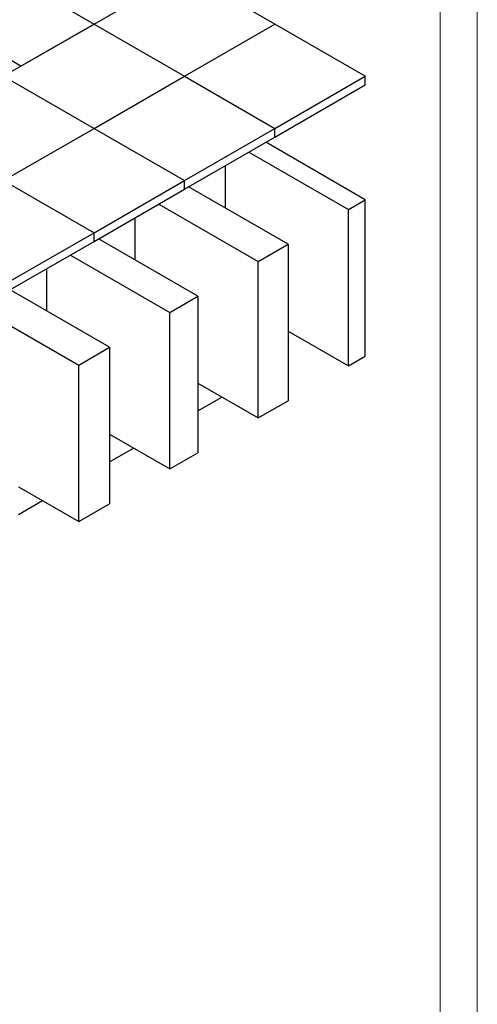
# Model space of a CAD drawing. Header units: millimetres. Extents: x 0 to 841, y 0 to 594.
# Tile 83 of 84: x 780 to 841, y 395 to 527. Entities that reach past the tile are written whole.
import ezdxf

# ---------------------------------------------------------------- set-up
doc = ezdxf.new("R2010")
doc.units = ezdxf.units.MM
doc.layers.add('TRAIT-FORT', color=4, linetype='Continuous', lineweight=25)

msp = doc.modelspace()

# ---------------------------------------------------------------- linework, layer by layer
at = {"color": 7, "linetype": 'Continuous', "lineweight": 18}
for p, q in [((841, 594), (841, 0)), ((836, 589), (836, 5))]:
    msp.add_line(p, q, dxfattribs=at)
at = {"layer": 'TRAIT-FORT', "color": 4, "linetype": 'Continuous', "lineweight": 25}
for p, q in [((777.483, 533.795), (789.605, 526.797)), ((789.605, 526.797), (801.727, 533.795)), ((813.849, 526.797), (801.727, 533.795)), ((779.804, 521.139), (769.652, 527)), ((789.605, 526.797), (777.483, 519.8)), ((779.804, 521.139), (789.605, 526.797)), ((789.605, 526.797), (801.727, 519.8)), ((801.727, 519.8), (813.849, 526.797)), ((825.97, 519.8), (813.849, 526.797)), ((777.483, 519.8), (789.605, 512.802)), ((789.605, 512.802), (801.727, 519.8)), ((801.727, 519.8), (813.849, 512.802)), ((813.849, 512.802), (825.97, 519.8)), ((825.97, 518.633), (825.97, 519.8)), ((813.849, 511.635), (825.97, 518.633)), ((777.483, 505.804), (789.605, 512.802)), ((789.605, 512.802), (801.727, 505.804)), ((801.727, 505.804), (813.849, 512.802)), ((813.849, 511.635), (813.849, 512.802)), ((801.727, 504.638), (813.849, 511.635)), ((825.97, 503.235), (812.634, 510.934)), ((810.372, 509.628), (823.708, 501.929)), ((807.232, 502.11), (807.232, 507.816)), ((777.483, 505.804), (789.605, 498.806)), ((789.605, 498.806), (801.727, 505.804)), ((789.605, 497.64), (801.727, 504.638)), ((801.727, 504.638), (801.727, 505.804)), ((815.627, 497.264), (802.29, 504.963)), ((798.27, 502.642), (811.606, 494.943)), ((823.708, 501.929), (825.97, 503.235)), ((825.97, 482.239), (825.97, 503.235)), ((795.131, 495.124), (795.131, 500.83)), ((823.708, 480.933), (823.708, 501.929)), ((777.483, 491.808), (789.605, 498.806)), ((789.605, 497.64), (789.605, 498.806)), ((777.483, 490.642), (789.605, 497.64)), ((803.525, 490.278), (790.189, 497.977)), ((811.606, 494.943), (815.627, 497.264)), ((815.627, 497.264), (815.627, 476.267)), ((786.431, 495.808), (799.767, 488.109)), ((811.606, 473.946), (811.606, 494.943)), ((783.292, 488.29), (783.292, 493.995)), ((791.686, 483.444), (778.35, 491.142)), ((799.767, 488.109), (803.525, 490.278)), ((803.525, 490.278), (803.525, 469.281)), ((774.208, 488.751), (787.544, 481.053)), ((799.767, 467.112), (799.767, 488.109)), ((815.627, 485.598), (823.708, 480.933)), ((787.544, 481.053), (791.686, 483.444)), ((791.686, 483.444), (791.686, 462.447)), ((823.708, 480.933), (825.97, 482.239)), ((787.544, 460.056), (787.544, 481.053)), ((803.525, 478.612), (811.606, 473.946)), ((803.525, 474.889), (806.749, 476.75)), ((811.606, 473.946), (815.627, 476.267)), ((791.686, 471.777), (799.767, 467.112)), ((791.686, 468.054), (794.91, 469.916)), ((799.767, 467.112), (803.525, 469.281)), ((779.463, 464.721), (787.544, 460.056)), ((779.463, 460.998), (782.687, 462.86)), ((787.544, 460.056), (791.686, 462.447))]:
    msp.add_line(p, q, dxfattribs=at)

doc.saveas('drawing.dxf')
